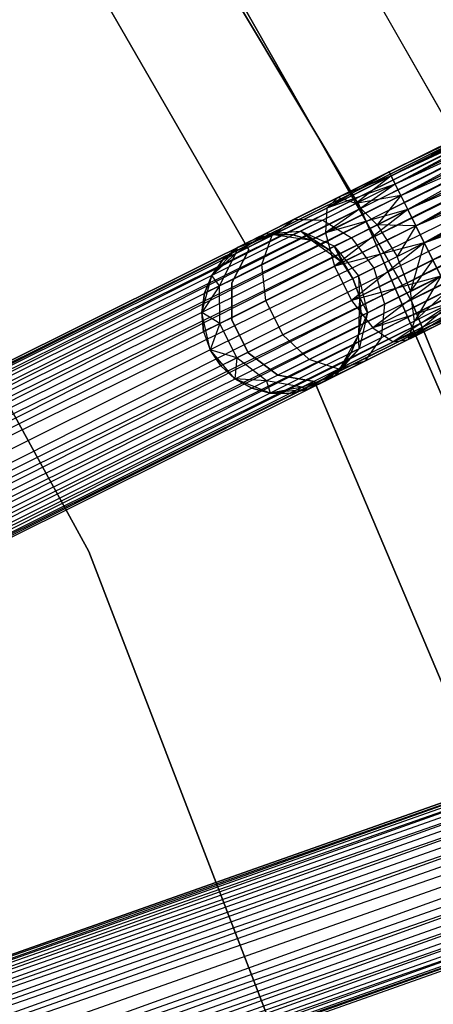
# Model space of a CAD drawing. Extents: x -102 to 101, y -101 to 102.
# Tile 207 of 256: x 50.12 to 55.3, y 18.24 to 30.56. Entities that reach past the tile are written whole.
import ezdxf

# ---------------------------------------------------------------- set-up
doc = ezdxf.new("R2010")
doc.units = 0
doc.header["$LTSCALE"] = 25.4
doc.layers.get('0').update_dxf_attribs({"linetype": 'CONTINUOUS'})

# ---------------------------------------------------------------- blocks, each defined once
blk = doc.blocks.new('NL2500012268_STL')
at = {"color": 0}
for p, q in [((174.39, 36.844, 327.379), (140.928, 20.182, 327.621)), ((140.928, 20.182, 327.379), (174.39, 36.844, 327.379)), ((174.39, 36.844, 327.379), (140.928, 20.182, 327.621)), ((140.928, 20.182, 327.379), (174.39, 36.844, 327.379)), ((140.928, 20.182, 327.621), (174.416, 36.793, 327.855)), ((140.928, 20.182, 327.621), (174.416, 36.793, 327.855)), ((140.953, 20.13, 327.145), (174.39, 36.844, 327.379)), ((140.953, 20.13, 327.145), (174.39, 36.844, 327.379)), ((140.953, 20.13, 327.855), (174.416, 36.793, 327.855)), ((140.953, 20.13, 327.855), (174.416, 36.793, 327.855)), ((174.416, 36.793, 327.855), (141.003, 20.03, 328.068)), ((174.416, 36.793, 327.855), (141.003, 20.03, 328.068)), ((174.465, 36.692, 326.932), (140.953, 20.13, 327.145)), ((174.465, 36.692, 326.932), (140.953, 20.13, 327.145)), ((141.003, 20.03, 326.932), (174.465, 36.692, 326.932)), ((141.003, 20.03, 326.932), (174.465, 36.692, 326.932)), ((141.075, 19.887, 326.751), (174.465, 36.692, 326.932)), ((141.075, 19.887, 326.751), (174.465, 36.692, 326.932)), ((141.003, 20.03, 328.068), (174.537, 36.549, 328.249)), ((141.003, 20.03, 328.068), (174.537, 36.549, 328.249)), ((141.075, 19.887, 328.249), (174.537, 36.549, 328.249)), ((141.075, 19.887, 328.249), (174.537, 36.549, 328.249)), ((174.537, 36.549, 328.249), (141.163, 19.709, 328.385)), ((174.537, 36.549, 328.249), (141.163, 19.709, 328.385)), ((174.625, 36.372, 326.615), (141.075, 19.887, 326.751)), ((174.625, 36.372, 326.615), (141.075, 19.887, 326.751)), ((141.163, 19.709, 326.615), (174.625, 36.372, 326.615)), ((141.163, 19.709, 326.615), (174.625, 36.372, 326.615)), ((141.264, 19.508, 326.529), (174.625, 36.372, 326.615)), ((141.264, 19.508, 326.529), (174.625, 36.372, 326.615)), ((141.163, 19.709, 328.385), (174.726, 36.17, 328.471)), ((141.163, 19.709, 328.385), (174.726, 36.17, 328.471)), ((141.264, 19.508, 328.471), (174.726, 36.17, 328.471)), ((141.264, 19.508, 328.471), (174.726, 36.17, 328.471)), ((141.264, 19.508, 326.529), (174.832, 35.956, 326.5)), ((141.264, 19.508, 326.529), (174.832, 35.956, 326.5)), ((141.37, 19.293, 328.5), (174.832, 35.956, 328.5)), ((141.37, 19.293, 328.5), (174.832, 35.956, 328.5)), ((141.37, 19.293, 326.5), (174.832, 35.956, 326.5)), ((141.37, 19.293, 326.5), (174.832, 35.956, 326.5)), ((141.477, 19.079, 326.529), (174.832, 35.956, 326.5)), ((141.477, 19.079, 326.529), (174.832, 35.956, 326.5)), ((141.477, 19.079, 328.471), (174.939, 35.741, 328.471)), ((141.477, 19.079, 328.471), (174.939, 35.741, 328.471)), ((174.939, 35.741, 328.471), (141.577, 18.877, 328.385)), ((174.939, 35.741, 328.471), (141.577, 18.877, 328.385)), ((175.039, 35.54, 326.615), (141.477, 19.079, 326.529)), ((175.039, 35.54, 326.615), (141.477, 19.079, 326.529)), ((141.577, 18.877, 326.615), (175.039, 35.54, 326.615)), ((141.577, 18.877, 326.615), (175.039, 35.54, 326.615)), ((141.666, 18.7, 326.751), (175.039, 35.54, 326.615)), ((141.666, 18.7, 326.751), (175.039, 35.54, 326.615)), ((141.577, 18.877, 328.385), (175.128, 35.362, 328.249)), ((141.577, 18.877, 328.385), (175.128, 35.362, 328.249)), ((141.666, 18.7, 328.249), (175.128, 35.362, 328.249)), ((141.666, 18.7, 328.249), (175.128, 35.362, 328.249)), ((175.128, 35.362, 328.249), (141.737, 18.557, 328.068)), ((175.128, 35.362, 328.249), (141.737, 18.557, 328.068)), ((157.742, 28.318, 19), (153.574, 35.267, 19)), ((153.574, 35.267, 20), (157.742, 28.318, 20)), ((157.742, 28.318, 19), (153.574, 35.267, 19)), ((153.574, 35.267, 20), (157.742, 28.318, 20)), ((175.199, 35.219, 326.932), (141.666, 18.7, 326.751)), ((175.199, 35.219, 326.932), (141.666, 18.7, 326.751)), ((141.737, 18.557, 326.932), (175.199, 35.219, 326.932)), ((141.737, 18.557, 326.932), (175.199, 35.219, 326.932)), ((141.787, 18.456, 327.145), (175.199, 35.219, 326.932)), ((141.787, 18.456, 327.145), (175.199, 35.219, 326.932)), ((141.737, 18.557, 328.068), (175.249, 35.119, 327.855)), ((141.737, 18.557, 328.068), (175.249, 35.119, 327.855)), ((141.787, 18.456, 327.855), (175.249, 35.119, 327.855)), ((141.787, 18.456, 327.855), (175.249, 35.119, 327.855)), ((175.275, 35.067, 327.379), (141.787, 18.456, 327.145)), ((175.275, 35.067, 327.379), (141.787, 18.456, 327.145)), ((175.249, 35.119, 327.855), (141.813, 18.405, 327.621)), ((175.249, 35.119, 327.855), (141.813, 18.405, 327.621)), ((141.813, 18.405, 327.379), (175.275, 35.067, 327.379)), ((141.813, 18.405, 327.621), (175.275, 35.067, 327.379)), ((141.813, 18.405, 327.621), (175.275, 35.067, 327.379)), ((141.813, 18.405, 327.379), (175.275, 35.067, 327.379)), ((159.745, 27.778, 26.5), (155.63, 34.993, 26.5)), ((155.63, 34.993, 17), (159.745, 27.778, 17)), ((159.745, 27.778, 26.5), (155.63, 34.993, 26.5)), ((155.63, 34.993, 17), (159.745, 27.778, 17)), ((154.379, 34.166, 26.5), (158.396, 27.121, 26.5)), ((158.396, 27.121, 17), (154.379, 34.166, 17)), ((158.396, 27.121, 17), (154.379, 34.166, 17)), ((154.379, 34.166, 26.5), (158.396, 27.121, 26.5)), ((153.554, 32.621, 23), (156.358, 27.765, 23)), ((156.358, 27.765, 21), (153.554, 32.621, 21)), ((156.358, 27.765, 21), (153.554, 32.621, 21)), ((153.554, 32.621, 23), (156.358, 27.765, 23)), ((154.35, 23.987, 21), (150.691, 30.665, 21)), ((150.691, 30.665, 23), (154.35, 23.987, 23)), ((150.691, 30.665, 23), (154.35, 23.987, 23)), ((154.35, 23.987, 21), (150.691, 30.665, 21)), ((161.901, 30.626, 28.076), (158.115, 28.74, 27.621)), ((161.901, 30.626, 28.076), (158.115, 28.74, 27.379)), ((161.901, 30.626, 28.076), (158.115, 28.74, 27.621)), ((161.901, 30.626, 28.076), (158.115, 28.74, 27.379)), ((162.018, 30.619, 27.612), (158.115, 28.74, 27.379)), ((162.018, 30.619, 27.612), (158.115, 28.74, 27.379)), ((161.901, 30.626, 28.076), (158.141, 28.689, 27.855)), ((161.901, 30.626, 28.076), (158.141, 28.689, 27.855)), ((162.018, 30.619, 27.612), (158.141, 28.689, 27.145)), ((162.018, 30.619, 27.612), (158.141, 28.689, 27.145)), ((162.018, 30.619, 27.612), (158.191, 28.588, 26.932)), ((162.018, 30.619, 27.612), (158.191, 28.588, 26.932)), ((161.892, 30.431, 28.513), (158.141, 28.689, 27.855)), ((161.892, 30.431, 28.513), (158.141, 28.689, 27.855)), ((161.892, 30.431, 28.513), (158.191, 28.588, 28.068)), ((161.892, 30.431, 28.513), (158.191, 28.588, 28.068)), ((162.214, 30.413, 27.227), (158.191, 28.588, 26.932)), ((162.214, 30.413, 27.227), (158.191, 28.588, 26.932)), ((158.262, 28.445, 28.249), (161.892, 30.431, 28.513)), ((158.262, 28.445, 28.249), (161.892, 30.431, 28.513)), ((162.214, 30.413, 27.227), (158.262, 28.445, 26.751)), ((162.214, 30.413, 27.227), (158.262, 28.445, 26.751)), ((162.214, 30.413, 27.227), (158.35, 28.268, 26.615)), ((162.214, 30.413, 27.227), (158.35, 28.268, 26.615)), ((158.262, 28.445, 28.249), (161.991, 30.081, 28.823)), ((158.262, 28.445, 28.249), (161.991, 30.081, 28.823)), ((158.35, 28.268, 28.385), (161.991, 30.081, 28.823)), ((158.35, 28.268, 28.385), (161.991, 30.081, 28.823)), ((158.451, 28.066, 28.471), (161.991, 30.081, 28.823)), ((158.451, 28.066, 28.471), (161.991, 30.081, 28.823)), ((162.445, 30.055, 27.009), (158.35, 28.268, 26.615)), ((162.445, 30.055, 27.009), (158.35, 28.268, 26.615)), ((162.445, 30.055, 27.009), (158.451, 28.066, 26.529)), ((162.445, 30.055, 27.009), (158.451, 28.066, 26.529)), ((162.445, 30.055, 27.009), (158.557, 27.852, 26.5)), ((162.445, 30.055, 27.009), (158.557, 27.852, 26.5)), ((158.451, 28.066, 28.471), (162.176, 29.654, 28.935)), ((158.451, 28.066, 28.471), (162.176, 29.654, 28.935)), ((158.557, 27.852, 28.5), (162.176, 29.654, 28.935)), ((158.557, 27.852, 28.5), (162.176, 29.654, 28.935)), ((162.659, 29.626, 27.009), (158.557, 27.852, 26.5)), ((162.659, 29.626, 27.009), (158.557, 27.852, 26.5)), ((162.659, 29.626, 27.009), (158.664, 27.637, 26.529)), ((162.659, 29.626, 27.009), (158.664, 27.637, 26.529)), ((158.557, 27.852, 28.5), (162.405, 29.249, 28.823)), ((158.557, 27.852, 28.5), (162.405, 29.249, 28.823)), ((158.664, 27.637, 28.471), (162.405, 29.249, 28.823)), ((158.664, 27.637, 28.471), (162.405, 29.249, 28.823)), ((158.115, 28.74, 27.621), (157.334, 28.287, 27.675)), ((158.115, 28.74, 27.621), (157.334, 28.287, 27.675)), ((158.115, 28.74, 27.379), (157.471, 28.42, 27.236)), ((158.115, 28.74, 27.621), (157.471, 28.42, 27.236)), ((158.115, 28.74, 27.621), (157.471, 28.42, 27.236)), ((158.115, 28.74, 27.379), (157.471, 28.42, 27.236)), ((158.115, 28.74, 27.621), (158.141, 28.689, 27.855)), ((158.141, 28.689, 27.145), (158.115, 28.74, 27.379)), ((158.115, 28.74, 27.621), (158.141, 28.689, 27.855)), ((158.141, 28.689, 27.145), (158.115, 28.74, 27.379)), ((158.141, 28.689, 27.855), (157.334, 28.287, 27.675)), ((158.141, 28.689, 27.855), (157.334, 28.287, 27.675)), ((158.141, 28.689, 27.145), (157.471, 28.42, 27.236)), ((158.141, 28.689, 27.145), (157.471, 28.42, 27.236)), ((158.141, 28.689, 27.145), (157.7, 28.344, 26.823)), ((158.141, 28.689, 27.145), (157.7, 28.344, 26.823)), ((158.141, 28.689, 27.855), (158.191, 28.588, 28.068)), ((158.191, 28.588, 26.932), (158.141, 28.689, 27.145)), ((158.141, 28.689, 27.855), (158.191, 28.588, 28.068)), ((158.191, 28.588, 26.932), (158.141, 28.689, 27.145)), ((158.191, 28.588, 28.068), (157.32, 27.976, 28.039)), ((158.191, 28.588, 28.068), (157.32, 27.976, 28.039)), ((158.191, 28.588, 28.068), (157.334, 28.287, 27.675)), ((158.191, 28.588, 28.068), (157.334, 28.287, 27.675)), ((158.191, 28.588, 26.932), (157.7, 28.344, 26.823)), ((158.191, 28.588, 26.932), (157.7, 28.344, 26.823)), ((158.191, 28.588, 28.068), (158.262, 28.445, 28.249)), ((158.262, 28.445, 26.751), (158.191, 28.588, 26.932)), ((158.191, 28.588, 28.068), (158.262, 28.445, 28.249)), ((158.262, 28.445, 26.751), (158.191, 28.588, 26.932)), ((157.471, 28.42, 27.236), (156.925, 28.148, 26.829)), ((157.471, 28.42, 27.236), (156.925, 28.148, 26.829)), ((158.262, 28.445, 28.249), (157.32, 27.976, 28.039)), ((158.262, 28.445, 28.249), (157.32, 27.976, 28.039)), ((157.471, 28.42, 27.236), (157.334, 28.287, 27.675)), ((157.471, 28.42, 27.236), (157.334, 28.287, 27.675)), ((157.7, 28.344, 26.823), (157.471, 28.42, 27.236)), ((157.7, 28.344, 26.823), (157.471, 28.42, 27.236)), ((158.262, 28.445, 26.751), (157.7, 28.344, 26.823)), ((158.262, 28.445, 26.751), (157.7, 28.344, 26.823)), ((158.262, 28.445, 26.751), (157.968, 28.077, 26.53)), ((158.262, 28.445, 26.751), (157.968, 28.077, 26.53)), ((158.35, 28.268, 26.615), (158.262, 28.445, 26.751)), ((158.262, 28.445, 28.249), (158.35, 28.268, 28.385)), ((158.262, 28.445, 28.249), (158.35, 28.268, 28.385)), ((158.35, 28.268, 26.615), (158.262, 28.445, 26.751)), ((157.334, 28.287, 27.675), (156.65, 27.946, 27.165)), ((157.334, 28.287, 27.675), (156.65, 27.946, 27.165)), ((157.7, 28.344, 26.823), (157.284, 28.137, 26.513)), ((157.7, 28.344, 26.823), (157.284, 28.137, 26.513)), ((157.334, 28.287, 27.675), (157.32, 27.976, 28.039)), ((157.334, 28.287, 27.675), (157.32, 27.976, 28.039)), ((158.35, 28.268, 28.385), (157.32, 27.976, 28.039)), ((158.35, 28.268, 28.385), (157.32, 27.976, 28.039)), ((158.35, 28.268, 28.385), (157.433, 27.559, 28.245)), ((158.35, 28.268, 28.385), (157.433, 27.559, 28.245)), ((157.7, 28.344, 26.823), (157.968, 28.077, 26.53)), ((157.7, 28.344, 26.823), (157.968, 28.077, 26.53)), ((160.968, 20.884, 19), (157.742, 28.318, 19)), ((157.742, 28.318, 19), (157.742, 28.318, 20)), ((157.742, 28.318, 20), (160.968, 20.884, 20)), ((157.742, 28.318, 19), (157.742, 28.318, 20)), ((160.968, 20.884, 19), (157.742, 28.318, 19)), ((157.742, 28.318, 20), (160.968, 20.884, 20)), ((158.35, 28.268, 26.615), (157.968, 28.077, 26.53)), ((158.35, 28.268, 26.615), (157.968, 28.077, 26.53)), ((158.451, 28.066, 26.529), (158.35, 28.268, 26.615)), ((158.35, 28.268, 28.385), (158.451, 28.066, 28.471)), ((158.35, 28.268, 28.385), (158.451, 28.066, 28.471)), ((158.451, 28.066, 26.529), (158.35, 28.268, 26.615)), ((156.925, 28.148, 26.829), (156.561, 27.966, 26.219)), ((156.925, 28.148, 26.829), (156.561, 27.966, 26.219)), ((156.65, 27.946, 27.165), (156.925, 28.148, 26.829)), ((156.65, 27.946, 27.165), (156.925, 28.148, 26.829)), ((156.925, 28.148, 26.829), (157.284, 28.137, 26.513)), ((156.925, 28.148, 26.829), (157.284, 28.137, 26.513)), ((157.284, 28.137, 26.513), (157.006, 27.999, 26.048)), ((157.284, 28.137, 26.513), (157.006, 27.999, 26.048)), ((157.284, 28.137, 26.513), (157.645, 27.916, 26.288)), ((157.284, 28.137, 26.513), (157.645, 27.916, 26.288)), ((156.561, 27.966, 26.219), (157.006, 27.999, 26.048)), ((156.561, 27.966, 26.219), (157.006, 27.999, 26.048)), ((157.006, 27.999, 26.048), (156.909, 27.95, 25.5)), ((157.006, 27.999, 26.048), (156.909, 27.95, 25.5)), ((157.428, 27.809, 25.927), (157.006, 27.999, 26.048)), ((157.353, 27.771, 25.5), (157.006, 27.999, 26.048)), ((157.428, 27.809, 25.927), (157.006, 27.999, 26.048)), ((157.353, 27.771, 25.5), (157.006, 27.999, 26.048)), ((157.141, 27.887, 25.5), (157.006, 27.999, 26.048)), ((157.141, 27.887, 25.5), (157.006, 27.999, 26.048)), ((158.451, 28.066, 28.471), (157.433, 27.559, 28.245)), ((158.451, 28.066, 28.471), (157.433, 27.559, 28.245)), ((157.968, 28.077, 26.53), (157.645, 27.916, 26.288)), ((157.968, 28.077, 26.53), (157.645, 27.916, 26.288)), ((158.451, 28.066, 26.529), (157.968, 28.077, 26.53)), ((157.968, 28.077, 26.53), (158.215, 27.681, 26.424)), ((157.968, 28.077, 26.53), (158.215, 27.681, 26.424)), ((158.451, 28.066, 26.529), (157.968, 28.077, 26.53)), ((158.451, 28.066, 26.529), (158.215, 27.681, 26.424)), ((158.451, 28.066, 26.529), (158.215, 27.681, 26.424)), ((158.557, 27.852, 26.5), (158.451, 28.066, 26.529)), ((158.451, 28.066, 28.471), (158.557, 27.852, 28.5)), ((158.451, 28.066, 28.471), (158.557, 27.852, 28.5)), ((158.557, 27.852, 26.5), (158.451, 28.066, 26.529)), ((156.193, 27.719, 26.401), (156.561, 27.966, 26.219)), ((156.193, 27.719, 26.401), (156.561, 27.966, 26.219)), ((156.65, 27.946, 27.165), (156.193, 27.719, 26.401)), ((156.65, 27.946, 27.165), (156.193, 27.719, 26.401)), ((156.561, 27.966, 26.219), (156.217, 27.795, 25.5)), ((156.561, 27.966, 26.219), (156.217, 27.795, 25.5)), ((156.217, 27.795, 21), (156.668, 27.955, 21)), ((156.217, 27.795, 21), (156.668, 27.955, 21)), ((156.217, 27.795, 21), (156.432, 27.902, 25.5)), ((156.217, 27.795, 21), (156.432, 27.902, 25.5)), ((156.561, 27.966, 26.219), (156.432, 27.902, 25.5)), ((156.561, 27.966, 26.219), (156.432, 27.902, 25.5)), ((156.668, 27.955, 25.5), (156.432, 27.902, 25.5)), ((156.432, 27.902, 25.5), (156.668, 27.955, 21)), ((156.432, 27.902, 25.5), (156.668, 27.955, 21)), ((156.668, 27.955, 25.5), (156.432, 27.902, 25.5)), ((157.32, 27.976, 28.039), (156.522, 27.579, 27.443)), ((157.32, 27.976, 28.039), (156.522, 27.579, 27.443)), ((156.522, 27.579, 27.443), (156.65, 27.946, 27.165)), ((156.522, 27.579, 27.443), (156.65, 27.946, 27.165)), ((156.909, 27.95, 25.5), (156.561, 27.966, 26.219)), ((156.909, 27.95, 25.5), (156.561, 27.966, 26.219)), ((156.668, 27.955, 25.5), (156.561, 27.966, 26.219)), ((156.668, 27.955, 25.5), (156.561, 27.966, 26.219)), ((156.668, 27.955, 21), (157.141, 27.887, 21)), ((156.909, 27.95, 25.5), (156.668, 27.955, 25.5)), ((156.668, 27.955, 21), (156.909, 27.95, 25.5)), ((156.668, 27.955, 21), (157.141, 27.887, 21)), ((156.668, 27.955, 25.5), (156.668, 27.955, 21)), ((156.668, 27.955, 25.5), (156.668, 27.955, 21)), ((156.909, 27.95, 25.5), (156.668, 27.955, 25.5)), ((156.668, 27.955, 21), (156.909, 27.95, 25.5)), ((157.141, 27.887, 25.5), (156.909, 27.95, 25.5)), ((156.909, 27.95, 25.5), (157.141, 27.887, 21)), ((156.909, 27.95, 25.5), (157.141, 27.887, 21)), ((157.141, 27.887, 25.5), (156.909, 27.95, 25.5)), ((157.141, 27.887, 21), (157.53, 27.607, 21)), ((157.353, 27.771, 25.5), (157.141, 27.887, 25.5)), ((157.141, 27.887, 21), (157.353, 27.771, 25.5)), ((157.141, 27.887, 21), (157.53, 27.607, 21)), ((157.141, 27.887, 25.5), (157.141, 27.887, 21)), ((157.141, 27.887, 25.5), (157.141, 27.887, 21)), ((157.353, 27.771, 25.5), (157.141, 27.887, 25.5)), ((157.141, 27.887, 21), (157.353, 27.771, 25.5)), ((157.32, 27.976, 28.039), (157.433, 27.559, 28.245)), ((157.32, 27.976, 28.039), (157.433, 27.559, 28.245)), ((157.645, 27.916, 26.288), (157.428, 27.809, 25.927)), ((157.645, 27.916, 26.288), (157.428, 27.809, 25.927)), ((157.645, 27.916, 26.288), (157.924, 27.536, 26.207)), ((157.645, 27.916, 26.288), (157.924, 27.536, 26.207)), ((178.374, 27.748, 327.379), (143.118, 15.325, 327.621)), ((143.118, 15.325, 327.379), (178.374, 27.748, 327.379)), ((178.374, 27.748, 327.379), (143.118, 15.325, 327.621)), ((143.118, 15.325, 327.379), (178.374, 27.748, 327.379)), ((143.138, 15.27, 327.145), (178.374, 27.748, 327.379)), ((143.138, 15.27, 327.145), (178.374, 27.748, 327.379)), ((155.892, 27.444, 21), (156.217, 27.795, 21)), ((155.892, 27.444, 21), (156.217, 27.795, 21)), ((156.217, 27.795, 25.5), (156.033, 27.639, 25.5)), ((156.033, 27.639, 25.5), (156.217, 27.795, 21)), ((156.033, 27.639, 25.5), (156.217, 27.795, 21)), ((156.217, 27.795, 25.5), (156.033, 27.639, 25.5)), ((156.358, 27.765, 23), (156.146, 27.352, 23)), ((156.146, 27.352, 21), (156.358, 27.765, 21)), ((156.146, 27.352, 21), (156.358, 27.765, 21)), ((156.358, 27.765, 23), (156.146, 27.352, 23)), ((156.193, 27.719, 26.401), (156.217, 27.795, 25.5)), ((156.193, 27.719, 26.401), (156.217, 27.795, 25.5)), ((156.217, 27.795, 25.5), (156.217, 27.795, 21)), ((156.217, 27.795, 25.5), (156.217, 27.795, 21)), ((156.358, 27.765, 23), (156.358, 27.765, 21)), ((156.358, 27.765, 23), (156.358, 27.765, 21)), ((157.353, 27.771, 25.5), (157.428, 27.809, 25.927)), ((157.353, 27.771, 25.5), (157.428, 27.809, 25.927)), ((157.53, 27.607, 25.5), (157.353, 27.771, 25.5)), ((157.353, 27.771, 25.5), (157.53, 27.607, 21)), ((157.353, 27.771, 25.5), (157.53, 27.607, 21)), ((157.53, 27.607, 25.5), (157.353, 27.771, 25.5)), ((157.53, 27.607, 25.5), (157.428, 27.809, 25.927)), ((157.428, 27.809, 25.927), (157.662, 27.406, 25.5)), ((157.53, 27.607, 25.5), (157.428, 27.809, 25.927)), ((157.428, 27.809, 25.927), (157.662, 27.406, 25.5)), ((157.428, 27.809, 25.927), (157.73, 27.44, 25.883)), ((157.428, 27.809, 25.927), (157.73, 27.44, 25.883)), ((158.557, 27.852, 28.5), (157.433, 27.559, 28.245)), ((158.557, 27.852, 28.5), (157.433, 27.559, 28.245)), ((158.557, 27.852, 28.5), (157.646, 27.131, 28.245)), ((158.557, 27.852, 28.5), (157.646, 27.131, 28.245)), ((158.215, 27.681, 26.424), (158.557, 27.852, 26.5)), ((158.215, 27.681, 26.424), (158.557, 27.852, 26.5)), ((158.557, 27.852, 26.5), (158.383, 27.245, 26.53)), ((158.557, 27.852, 26.5), (158.383, 27.245, 26.53)), ((158.664, 27.637, 26.529), (158.557, 27.852, 26.5)), ((158.557, 27.852, 28.5), (158.664, 27.637, 28.471)), ((158.664, 27.637, 26.529), (158.557, 27.852, 26.5)), ((158.557, 27.852, 28.5), (158.664, 27.637, 28.471)), ((143.118, 15.325, 327.621), (178.394, 27.694, 327.855)), ((143.118, 15.325, 327.621), (178.394, 27.694, 327.855)), ((143.138, 15.27, 327.855), (178.394, 27.694, 327.855)), ((143.138, 15.27, 327.855), (178.394, 27.694, 327.855)), ((178.394, 27.694, 327.855), (143.175, 15.165, 328.068)), ((178.394, 27.694, 327.855), (143.175, 15.165, 328.068)), ((156.193, 27.719, 26.401), (155.892, 27.444, 25.5)), ((156.193, 27.719, 26.401), (155.892, 27.444, 25.5)), ((156.033, 27.639, 25.5), (155.892, 27.444, 25.5)), ((155.892, 27.444, 21), (156.033, 27.639, 25.5)), ((156.033, 27.639, 25.5), (155.892, 27.444, 25.5)), ((155.892, 27.444, 21), (156.033, 27.639, 25.5)), ((155.989, 27.313, 26.552), (156.193, 27.719, 26.401)), ((155.989, 27.313, 26.552), (156.193, 27.719, 26.401)), ((156.193, 27.719, 26.401), (156.033, 27.639, 25.5)), ((156.193, 27.719, 26.401), (156.033, 27.639, 25.5)), ((158.664, 27.637, 28.471), (157.646, 27.131, 28.245)), ((158.664, 27.637, 28.471), (157.646, 27.131, 28.245)), ((157.924, 27.536, 26.207), (158.215, 27.681, 26.424)), ((157.924, 27.536, 26.207), (158.215, 27.681, 26.424)), ((158.383, 27.245, 26.53), (158.215, 27.681, 26.424)), ((158.383, 27.245, 26.53), (158.215, 27.681, 26.424)), ((158.664, 27.637, 26.529), (158.383, 27.245, 26.53)), ((158.664, 27.637, 26.529), (158.383, 27.245, 26.53)), ((158.764, 27.436, 26.615), (158.664, 27.637, 26.529)), ((158.664, 27.637, 28.471), (158.764, 27.436, 28.385)), ((158.764, 27.436, 26.615), (158.664, 27.637, 26.529)), ((158.664, 27.637, 28.471), (158.764, 27.436, 28.385)), ((178.431, 27.588, 326.932), (143.138, 15.27, 327.145)), ((178.431, 27.588, 326.932), (143.138, 15.27, 327.145)), ((143.175, 15.165, 326.932), (178.431, 27.588, 326.932)), ((143.175, 15.165, 326.932), (178.431, 27.588, 326.932)), ((143.228, 15.014, 326.751), (178.431, 27.588, 326.932)), ((143.228, 15.014, 326.751), (178.431, 27.588, 326.932)), ((156.522, 27.579, 27.443), (155.989, 27.313, 26.552)), ((156.522, 27.579, 27.443), (155.989, 27.313, 26.552)), ((156.57, 27.129, 27.601), (156.522, 27.579, 27.443)), ((156.57, 27.129, 27.601), (156.522, 27.579, 27.443)), ((157.433, 27.559, 28.245), (156.57, 27.129, 27.601)), ((157.433, 27.559, 28.245), (156.57, 27.129, 27.601)), ((157.433, 27.559, 28.245), (157.646, 27.131, 28.245)), ((157.433, 27.559, 28.245), (157.646, 27.131, 28.245)), ((157.53, 27.607, 21), (157.662, 27.406, 21)), ((157.662, 27.406, 25.5), (157.53, 27.607, 25.5)), ((157.53, 27.607, 25.5), (157.53, 27.607, 21)), ((157.53, 27.607, 25.5), (157.53, 27.607, 21)), ((157.662, 27.406, 25.5), (157.53, 27.607, 25.5)), ((157.53, 27.607, 21), (157.662, 27.406, 21)), ((157.73, 27.44, 25.883), (157.924, 27.536, 26.207)), ((157.73, 27.44, 25.883), (157.924, 27.536, 26.207)), ((157.924, 27.536, 26.207), (158.059, 27.084, 26.288)), ((157.924, 27.536, 26.207), (158.059, 27.084, 26.288)), ((143.175, 15.165, 328.068), (178.484, 27.438, 328.249)), ((143.175, 15.165, 328.068), (178.484, 27.438, 328.249)), ((143.228, 15.014, 328.249), (178.484, 27.438, 328.249)), ((143.228, 15.014, 328.249), (178.484, 27.438, 328.249)), ((178.484, 27.438, 328.249), (143.294, 14.827, 328.385)), ((178.484, 27.438, 328.249), (143.294, 14.827, 328.385)), ((155.767, 26.981, 21), (155.892, 27.444, 21)), ((155.767, 26.981, 21), (155.892, 27.444, 21)), ((155.892, 27.444, 25.5), (155.801, 27.22, 25.5)), ((155.801, 27.22, 25.5), (155.892, 27.444, 21)), ((155.801, 27.22, 25.5), (155.892, 27.444, 21)), ((155.892, 27.444, 25.5), (155.801, 27.22, 25.5)), ((155.989, 27.313, 26.552), (155.892, 27.444, 25.5)), ((155.989, 27.313, 26.552), (155.892, 27.444, 25.5)), ((155.892, 27.444, 25.5), (155.892, 27.444, 21)), ((155.892, 27.444, 25.5), (155.892, 27.444, 21)), ((158.764, 27.436, 28.385), (157.646, 27.131, 28.245)), ((158.764, 27.436, 28.385), (157.646, 27.131, 28.245)), ((157.662, 27.406, 25.5), (157.73, 27.44, 25.883)), ((157.662, 27.406, 25.5), (157.73, 27.44, 25.883)), ((157.662, 27.406, 21), (157.743, 27.179, 21)), ((157.743, 27.179, 25.5), (157.662, 27.406, 25.5)), ((157.662, 27.406, 25.5), (157.662, 27.406, 21)), ((157.662, 27.406, 25.5), (157.662, 27.406, 21)), ((157.743, 27.179, 25.5), (157.662, 27.406, 25.5)), ((157.662, 27.406, 21), (157.743, 27.179, 21)), ((157.73, 27.44, 25.883), (157.743, 27.179, 25.5)), ((157.73, 27.44, 25.883), (157.743, 27.179, 25.5)), ((157.73, 27.44, 25.883), (157.843, 26.977, 25.927)), ((157.73, 27.44, 25.883), (157.843, 26.977, 25.927)), ((158.764, 27.436, 28.385), (157.911, 26.789, 28.039)), ((158.764, 27.436, 28.385), (157.911, 26.789, 28.039)), ((158.764, 27.436, 26.615), (158.383, 27.245, 26.53)), ((158.764, 27.436, 26.615), (158.383, 27.245, 26.53)), ((158.764, 27.436, 26.615), (158.434, 26.871, 26.823)), ((158.764, 27.436, 26.615), (158.434, 26.871, 26.823)), ((178.55, 27.25, 326.615), (143.228, 15.014, 326.751)), ((178.55, 27.25, 326.615), (143.228, 15.014, 326.751)), ((143.294, 14.827, 326.615), (178.55, 27.25, 326.615)), ((143.294, 14.827, 326.615), (178.55, 27.25, 326.615)), ((143.369, 14.614, 326.529), (178.55, 27.25, 326.615)), ((143.369, 14.614, 326.529), (178.55, 27.25, 326.615)), ((155.989, 27.313, 26.552), (155.767, 26.981, 25.5)), ((155.989, 27.313, 26.552), (155.767, 26.981, 25.5)), ((155.989, 27.313, 26.552), (155.801, 27.22, 25.5)), ((155.989, 27.313, 26.552), (155.801, 27.22, 25.5)), ((155.994, 26.842, 26.637), (155.989, 27.313, 26.552)), ((155.994, 26.842, 26.637), (155.989, 27.313, 26.552)), ((156.146, 27.352, 23), (156.143, 26.888, 23)), ((156.143, 26.888, 21), (156.146, 27.352, 21)), ((156.143, 26.888, 21), (156.146, 27.352, 21)), ((156.146, 27.352, 23), (156.143, 26.888, 23)), ((156.146, 27.352, 23), (156.146, 27.352, 21)), ((156.146, 27.352, 23), (156.146, 27.352, 21)), ((158.853, 27.258, 28.249), (157.911, 26.789, 28.039)), ((158.853, 27.258, 28.249), (157.911, 26.789, 28.039)), ((158.383, 27.245, 26.53), (158.059, 27.084, 26.288)), ((158.383, 27.245, 26.53), (158.059, 27.084, 26.288)), ((158.434, 26.871, 26.823), (158.383, 27.245, 26.53)), ((158.434, 26.871, 26.823), (158.383, 27.245, 26.53)), ((158.853, 27.258, 26.751), (158.434, 26.871, 26.823)), ((158.853, 27.258, 26.751), (158.434, 26.871, 26.823)), ((155.801, 27.22, 25.5), (155.767, 26.981, 25.5)), ((155.767, 26.981, 21), (155.801, 27.22, 25.5)), ((155.801, 27.22, 25.5), (155.767, 26.981, 25.5)), ((155.767, 26.981, 21), (155.801, 27.22, 25.5)), ((156.57, 27.129, 27.601), (155.994, 26.842, 26.637)), ((156.57, 27.129, 27.601), (155.994, 26.842, 26.637)), ((156.783, 26.701, 27.601), (156.57, 27.129, 27.601)), ((156.783, 26.701, 27.601), (156.57, 27.129, 27.601)), ((157.646, 27.131, 28.245), (156.783, 26.701, 27.601)), ((157.646, 27.131, 28.245), (156.783, 26.701, 27.601)), ((157.646, 27.131, 28.245), (157.911, 26.789, 28.039)), ((157.646, 27.131, 28.245), (157.911, 26.789, 28.039)), ((157.743, 27.179, 21), (157.733, 26.7, 21)), ((157.743, 27.179, 21), (157.733, 26.7, 21)), ((157.843, 26.977, 25.927), (157.743, 27.179, 25.5)), ((157.843, 26.977, 25.927), (157.743, 27.179, 25.5)), ((157.767, 26.939, 25.5), (157.743, 27.179, 25.5)), ((157.743, 27.179, 21), (157.767, 26.939, 25.5)), ((157.743, 27.179, 25.5), (157.743, 27.179, 21)), ((157.743, 27.179, 25.5), (157.743, 27.179, 21)), ((157.767, 26.939, 25.5), (157.743, 27.179, 25.5)), ((157.743, 27.179, 21), (157.767, 26.939, 25.5)), ((158.396, 27.121, 26.5), (161.46, 19.612, 26.5)), ((161.46, 19.612, 17), (158.396, 27.121, 17)), ((158.396, 27.121, 17), (158.396, 27.121, 26.5)), ((158.396, 27.121, 17), (158.396, 27.121, 26.5)), ((161.46, 19.612, 17), (158.396, 27.121, 17)), ((158.396, 27.121, 26.5), (161.46, 19.612, 26.5)), ((143.294, 14.827, 328.385), (178.625, 27.038, 328.471)), ((143.294, 14.827, 328.385), (178.625, 27.038, 328.471)), ((143.369, 14.614, 328.471), (178.625, 27.038, 328.471)), ((143.369, 14.614, 328.471), (178.625, 27.038, 328.471)), ((158.059, 27.084, 26.288), (157.843, 26.977, 25.927)), ((158.059, 27.084, 26.288), (157.843, 26.977, 25.927)), ((158.924, 27.115, 28.068), (157.911, 26.789, 28.039)), ((158.924, 27.115, 28.068), (157.911, 26.789, 28.039)), ((158.059, 27.084, 26.288), (158.018, 26.664, 26.513)), ((158.059, 27.084, 26.288), (158.018, 26.664, 26.513)), ((158.924, 27.115, 28.068), (158.168, 26.613, 27.675)), ((158.924, 27.115, 28.068), (158.168, 26.613, 27.675)), ((158.974, 27.015, 27.855), (158.168, 26.613, 27.675)), ((158.974, 27.015, 27.855), (158.168, 26.613, 27.675)), ((158.924, 27.115, 26.932), (158.356, 26.642, 27.236)), ((158.924, 27.115, 26.932), (158.356, 26.642, 27.236)), ((158.974, 27.015, 27.145), (158.356, 26.642, 27.236)), ((158.974, 27.015, 27.145), (158.356, 26.642, 27.236)), ((158.924, 27.115, 26.932), (158.434, 26.871, 26.823)), ((158.924, 27.115, 26.932), (158.434, 26.871, 26.823)), ((155.872, 26.514, 21), (155.767, 26.981, 21)), ((155.994, 26.842, 26.637), (155.767, 26.981, 25.5)), ((155.767, 26.981, 25.5), (155.791, 26.742, 25.5)), ((155.994, 26.842, 26.637), (155.767, 26.981, 25.5)), ((155.791, 26.742, 25.5), (155.767, 26.981, 21)), ((155.872, 26.514, 21), (155.767, 26.981, 21)), ((155.791, 26.742, 25.5), (155.767, 26.981, 21)), ((155.767, 26.981, 25.5), (155.791, 26.742, 25.5)), ((155.767, 26.981, 25.5), (155.767, 26.981, 21)), ((155.767, 26.981, 25.5), (155.767, 26.981, 21)), ((156.143, 26.888, 23), (156.143, 26.888, 21)), ((156.143, 26.888, 23), (156.143, 26.888, 21)), ((156.143, 26.888, 23), (156.35, 26.473, 23)), ((156.35, 26.473, 21), (156.143, 26.888, 21)), ((156.35, 26.473, 21), (156.143, 26.888, 21)), ((156.143, 26.888, 23), (156.35, 26.473, 23)), ((157.843, 26.977, 25.927), (157.733, 26.7, 25.5)), ((157.843, 26.977, 25.927), (157.733, 26.7, 25.5)), ((157.733, 26.7, 25.5), (157.767, 26.939, 25.5)), ((157.767, 26.939, 25.5), (157.733, 26.7, 21)), ((157.767, 26.939, 25.5), (157.733, 26.7, 21)), ((157.733, 26.7, 25.5), (157.767, 26.939, 25.5)), ((157.843, 26.977, 25.927), (157.74, 26.525, 26.048)), ((157.843, 26.977, 25.927), (157.74, 26.525, 26.048)), ((157.843, 26.977, 25.927), (157.767, 26.939, 25.5)), ((157.843, 26.977, 25.927), (157.767, 26.939, 25.5)), ((159, 26.963, 27.621), (158.168, 26.613, 27.675)), ((159, 26.963, 27.621), (158.168, 26.613, 27.675)), ((159, 26.963, 27.621), (158.356, 26.642, 27.236)), ((159, 26.963, 27.379), (158.356, 26.642, 27.236)), ((159, 26.963, 27.379), (158.356, 26.642, 27.236)), ((159, 26.963, 27.621), (158.356, 26.642, 27.236)), ((143.369, 14.614, 326.529), (178.704, 26.812, 326.5)), ((143.369, 14.614, 326.529), (178.704, 26.812, 326.5)), ((143.448, 14.388, 328.5), (178.704, 26.812, 328.5)), ((143.448, 14.388, 328.5), (178.704, 26.812, 328.5)), ((143.448, 14.388, 326.5), (178.704, 26.812, 326.5)), ((143.448, 14.388, 326.5), (178.704, 26.812, 326.5)), ((143.528, 14.163, 326.529), (178.704, 26.812, 326.5)), ((143.528, 14.163, 326.529), (178.704, 26.812, 326.5)), ((155.994, 26.842, 26.637), (155.791, 26.742, 25.5)), ((155.994, 26.842, 26.637), (155.791, 26.742, 25.5)), ((155.994, 26.842, 26.637), (155.872, 26.514, 25.5)), ((155.994, 26.842, 26.637), (155.872, 26.514, 25.5)), ((156.207, 26.414, 26.637), (155.994, 26.842, 26.637)), ((156.207, 26.414, 26.637), (155.994, 26.842, 26.637)), ((157.911, 26.789, 28.039), (157.113, 26.392, 27.443)), ((157.911, 26.789, 28.039), (157.113, 26.392, 27.443)), ((157.911, 26.789, 28.039), (158.168, 26.613, 27.675)), ((157.911, 26.789, 28.039), (158.168, 26.613, 27.675)), ((158.434, 26.871, 26.823), (158.018, 26.664, 26.513)), ((158.434, 26.871, 26.823), (158.018, 26.664, 26.513)), ((158.356, 26.642, 27.236), (158.434, 26.871, 26.823)), ((158.356, 26.642, 27.236), (158.434, 26.871, 26.823)), ((155.791, 26.742, 25.5), (155.872, 26.514, 25.5)), ((155.791, 26.742, 25.5), (155.872, 26.514, 25.5)), ((155.791, 26.742, 25.5), (155.872, 26.514, 21)), ((155.791, 26.742, 25.5), (155.872, 26.514, 21)), ((156.783, 26.701, 27.601), (156.207, 26.414, 26.637)), ((156.783, 26.701, 27.601), (156.207, 26.414, 26.637)), ((157.113, 26.392, 27.443), (156.783, 26.701, 27.601)), ((157.113, 26.392, 27.443), (156.783, 26.701, 27.601)), ((157.733, 26.7, 21), (157.501, 26.281, 21)), ((157.733, 26.7, 21), (157.501, 26.281, 21)), ((157.642, 26.477, 25.5), (157.733, 26.7, 25.5)), ((157.733, 26.7, 21), (157.642, 26.477, 25.5)), ((157.642, 26.477, 25.5), (157.733, 26.7, 25.5)), ((157.733, 26.7, 21), (157.642, 26.477, 25.5)), ((157.74, 26.525, 26.048), (157.733, 26.7, 25.5)), ((157.74, 26.525, 26.048), (157.733, 26.7, 25.5)), ((157.733, 26.7, 25.5), (157.733, 26.7, 21)), ((157.733, 26.7, 25.5), (157.733, 26.7, 21)), ((158.018, 26.664, 26.513), (157.74, 26.525, 26.048)), ((158.018, 26.664, 26.513), (157.74, 26.525, 26.048)), ((158.018, 26.664, 26.513), (157.81, 26.371, 26.829)), ((158.018, 26.664, 26.513), (157.81, 26.371, 26.829)), ((158.356, 26.642, 27.236), (157.81, 26.371, 26.829)), ((158.356, 26.642, 27.236), (157.81, 26.371, 26.829)), ((158.168, 26.613, 27.675), (158.356, 26.642, 27.236)), ((158.168, 26.613, 27.675), (158.356, 26.642, 27.236)), ((143.528, 14.163, 328.471), (178.784, 26.586, 328.471)), ((143.528, 14.163, 328.471), (178.784, 26.586, 328.471)), ((178.784, 26.586, 328.471), (143.603, 13.95, 328.385)), ((178.784, 26.586, 328.471), (143.603, 13.95, 328.385)), ((156.182, 26.149, 21), (155.872, 26.514, 21)), ((156.207, 26.414, 26.637), (155.872, 26.514, 25.5)), ((155.872, 26.514, 25.5), (156.005, 26.313, 25.5)), ((156.207, 26.414, 26.637), (155.872, 26.514, 25.5)), ((156.182, 26.149, 21), (155.872, 26.514, 21)), ((156.005, 26.313, 25.5), (155.872, 26.514, 21)), ((155.872, 26.514, 25.5), (156.005, 26.313, 25.5)), ((155.872, 26.514, 25.5), (155.872, 26.514, 21)), ((156.005, 26.313, 25.5), (155.872, 26.514, 21)), ((155.872, 26.514, 25.5), (155.872, 26.514, 21)), ((157.74, 26.525, 26.048), (157.445, 26.189, 26.219)), ((157.74, 26.525, 26.048), (157.445, 26.189, 26.219)), ((158.168, 26.613, 27.675), (157.484, 26.272, 27.165)), ((158.168, 26.613, 27.675), (157.484, 26.272, 27.165)), ((157.74, 26.525, 26.048), (157.501, 26.281, 25.5)), ((157.74, 26.525, 26.048), (157.501, 26.281, 25.5)), ((157.74, 26.525, 26.048), (157.642, 26.477, 25.5)), ((157.74, 26.525, 26.048), (157.642, 26.477, 25.5)), ((156.207, 26.414, 26.637), (156.005, 26.313, 25.5)), ((156.207, 26.414, 26.637), (156.005, 26.313, 25.5)), ((156.207, 26.414, 26.637), (156.182, 26.149, 25.5)), ((156.207, 26.414, 26.637), (156.182, 26.149, 25.5)), ((156.58, 26.126, 26.552), (156.207, 26.414, 26.637)), ((156.58, 26.126, 26.552), (156.207, 26.414, 26.637)), ((156.35, 26.473, 23), (156.35, 26.473, 21)), ((156.35, 26.473, 23), (156.35, 26.473, 21)), ((156.35, 26.473, 23), (156.722, 26.195, 23)), ((156.722, 26.195, 21), (156.35, 26.473, 21)), ((156.722, 26.195, 21), (156.35, 26.473, 21)), ((156.35, 26.473, 23), (156.722, 26.195, 23)), ((157.113, 26.392, 27.443), (156.58, 26.126, 26.552)), ((157.113, 26.392, 27.443), (156.58, 26.126, 26.552)), ((157.484, 26.272, 27.165), (157.113, 26.392, 27.443)), ((157.484, 26.272, 27.165), (157.113, 26.392, 27.443)), ((157.501, 26.281, 25.5), (157.642, 26.477, 25.5)), ((157.642, 26.477, 25.5), (157.501, 26.281, 21)), ((157.642, 26.477, 25.5), (157.501, 26.281, 21)), ((157.501, 26.281, 25.5), (157.642, 26.477, 25.5)), ((178.859, 26.374, 326.615), (143.528, 14.163, 326.529)), ((178.859, 26.374, 326.615), (143.528, 14.163, 326.529)), ((143.603, 13.95, 326.615), (178.859, 26.374, 326.615)), ((143.603, 13.95, 326.615), (178.859, 26.374, 326.615)), ((143.669, 13.763, 326.751), (178.859, 26.374, 326.615)), ((143.669, 13.763, 326.751), (178.859, 26.374, 326.615)), ((156.005, 26.313, 25.5), (156.182, 26.149, 25.5)), ((156.182, 26.149, 21), (156.005, 26.313, 25.5)), ((156.005, 26.313, 25.5), (156.182, 26.149, 25.5)), ((156.182, 26.149, 21), (156.005, 26.313, 25.5)), ((157.484, 26.272, 27.165), (157.027, 26.045, 26.401)), ((157.484, 26.272, 27.165), (157.027, 26.045, 26.401)), ((157.501, 26.281, 21), (157.102, 26.018, 21)), ((157.501, 26.281, 21), (157.102, 26.018, 21)), ((157.317, 26.125, 25.5), (157.501, 26.281, 25.5)), ((157.501, 26.281, 21), (157.317, 26.125, 25.5)), ((157.317, 26.125, 25.5), (157.501, 26.281, 25.5)), ((157.501, 26.281, 21), (157.317, 26.125, 25.5)), ((157.81, 26.371, 26.829), (157.445, 26.189, 26.219)), ((157.81, 26.371, 26.829), (157.445, 26.189, 26.219)), ((157.445, 26.189, 26.219), (157.501, 26.281, 25.5)), ((157.445, 26.189, 26.219), (157.501, 26.281, 25.5)), ((157.81, 26.371, 26.829), (157.484, 26.272, 27.165)), ((157.81, 26.371, 26.829), (157.484, 26.272, 27.165)), ((157.501, 26.281, 25.5), (157.501, 26.281, 21)), ((157.501, 26.281, 25.5), (157.501, 26.281, 21)), ((143.603, 13.95, 328.385), (178.925, 26.187, 328.249)), ((143.603, 13.95, 328.385), (178.925, 26.187, 328.249)), ((143.669, 13.763, 328.249), (178.925, 26.187, 328.249)), ((143.669, 13.763, 328.249), (178.925, 26.187, 328.249)), ((178.925, 26.187, 328.249), (143.722, 13.612, 328.068)), ((178.925, 26.187, 328.249), (143.722, 13.612, 328.068)), ((156.625, 25.97, 21), (156.182, 26.149, 21)), ((156.58, 26.126, 26.552), (156.182, 26.149, 25.5)), ((156.182, 26.149, 25.5), (156.393, 26.033, 25.5)), ((156.58, 26.126, 26.552), (156.182, 26.149, 25.5)), ((156.393, 26.033, 25.5), (156.182, 26.149, 21)), ((156.625, 25.97, 21), (156.182, 26.149, 21)), ((156.393, 26.033, 25.5), (156.182, 26.149, 21)), ((156.182, 26.149, 25.5), (156.393, 26.033, 25.5)), ((156.182, 26.149, 25.5), (156.182, 26.149, 21)), ((156.182, 26.149, 25.5), (156.182, 26.149, 21)), ((156.722, 26.195, 23), (156.722, 26.195, 21)), ((156.722, 26.195, 23), (156.722, 26.195, 21)), ((156.722, 26.195, 23), (157.179, 26.116, 23)), ((157.179, 26.116, 21), (156.722, 26.195, 21)), ((157.179, 26.116, 21), (156.722, 26.195, 21)), ((156.722, 26.195, 23), (157.179, 26.116, 23)), ((157.445, 26.189, 26.219), (157.027, 26.045, 26.401)), ((157.445, 26.189, 26.219), (157.027, 26.045, 26.401)), ((157.445, 26.189, 26.219), (157.102, 26.018, 25.5)), ((157.445, 26.189, 26.219), (157.102, 26.018, 25.5)), ((157.445, 26.189, 26.219), (157.317, 26.125, 25.5)), ((157.445, 26.189, 26.219), (157.317, 26.125, 25.5)), ((178.978, 26.036, 326.932), (143.669, 13.763, 326.751)), ((178.978, 26.036, 326.932), (143.669, 13.763, 326.751)), ((143.722, 13.612, 326.932), (178.978, 26.036, 326.932)), ((143.722, 13.612, 326.932), (178.978, 26.036, 326.932)), ((143.759, 13.507, 327.145), (178.978, 26.036, 326.932)), ((143.759, 13.507, 327.145), (178.978, 26.036, 326.932)), ((156.58, 26.126, 26.552), (156.393, 26.033, 25.5)), ((156.58, 26.126, 26.552), (156.393, 26.033, 25.5)), ((156.393, 26.033, 25.5), (156.625, 25.97, 25.5)), ((156.625, 25.97, 21), (156.393, 26.033, 25.5)), ((156.393, 26.033, 25.5), (156.625, 25.97, 25.5)), ((156.625, 25.97, 21), (156.393, 26.033, 25.5)), ((157.027, 26.045, 26.401), (156.58, 26.126, 26.552)), ((156.58, 26.126, 26.552), (156.625, 25.97, 25.5)), ((156.58, 26.126, 26.552), (156.625, 25.97, 25.5)), ((157.027, 26.045, 26.401), (156.58, 26.126, 26.552)), ((157.027, 26.045, 26.401), (156.625, 25.97, 25.5)), ((157.027, 26.045, 26.401), (156.625, 25.97, 25.5)), ((157.102, 26.018, 21), (156.625, 25.97, 21)), ((157.102, 26.018, 21), (156.625, 25.97, 21)), ((157.027, 26.045, 26.401), (156.866, 25.965, 25.5)), ((157.027, 26.045, 26.401), (156.866, 25.965, 25.5)), ((156.866, 25.965, 25.5), (157.102, 26.018, 25.5)), ((157.102, 26.018, 21), (156.866, 25.965, 25.5)), ((156.866, 25.965, 25.5), (157.102, 26.018, 25.5)), ((157.102, 26.018, 21), (156.866, 25.965, 25.5)), ((157.027, 26.045, 26.401), (157.102, 26.018, 25.5)), ((157.027, 26.045, 26.401), (157.102, 26.018, 25.5)), ((157.317, 26.125, 25.5), (157.102, 26.018, 21)), ((157.317, 26.125, 25.5), (157.102, 26.018, 21)), ((157.102, 26.018, 25.5), (157.102, 26.018, 21)), ((157.102, 26.018, 25.5), (157.102, 26.018, 21)), ((157.179, 26.116, 23), (157.179, 26.116, 21)), ((157.179, 26.116, 23), (159.364, 20.953, 23)), ((159.364, 20.953, 21), (157.179, 26.116, 21)), ((157.179, 26.116, 23), (157.179, 26.116, 21)), ((159.364, 20.953, 21), (157.179, 26.116, 21)), ((157.179, 26.116, 23), (159.364, 20.953, 23)), ((143.722, 13.612, 328.068), (179.015, 25.93, 327.855)), ((143.722, 13.612, 328.068), (179.015, 25.93, 327.855)), ((143.759, 13.507, 327.855), (179.015, 25.93, 327.855)), ((143.759, 13.507, 327.855), (179.015, 25.93, 327.855)), ((179.015, 25.93, 327.855), (143.778, 13.452, 327.621)), ((179.015, 25.93, 327.855), (143.778, 13.452, 327.621)), ((156.625, 25.97, 25.5), (156.866, 25.965, 25.5)), ((156.866, 25.965, 25.5), (156.625, 25.97, 21)), ((156.866, 25.965, 25.5), (156.625, 25.97, 21)), ((156.625, 25.97, 25.5), (156.866, 25.965, 25.5)), ((156.625, 25.97, 25.5), (156.625, 25.97, 21)), ((156.625, 25.97, 25.5), (156.625, 25.97, 21)), ((179.034, 25.876, 327.379), (143.759, 13.507, 327.145)), ((179.034, 25.876, 327.379), (143.759, 13.507, 327.145)), ((143.778, 13.452, 327.379), (179.034, 25.876, 327.379)), ((143.778, 13.452, 327.621), (179.034, 25.876, 327.379)), ((143.778, 13.452, 327.621), (179.034, 25.876, 327.379)), ((143.778, 13.452, 327.379), (179.034, 25.876, 327.379)), ((157.087, 16.882, 21), (154.35, 23.987, 21)), ((154.35, 23.987, 23), (157.087, 16.882, 23)), ((154.35, 23.987, 23), (157.087, 16.882, 23)), ((154.35, 23.987, 23), (154.35, 23.987, 21)), ((157.087, 16.882, 21), (154.35, 23.987, 21)), ((154.35, 23.987, 23), (154.35, 23.987, 21))]:
    blk.add_line(p, q, dxfattribs=at)

msp = doc.modelspace()

# ---------------------------------------------------------------- block references
at = {"color": 0}
msp.add_blockref('NL2500012268_STL', (-103.369, -0.081, -1716.928), dxfattribs=at)

doc.saveas('drawing.dxf')
